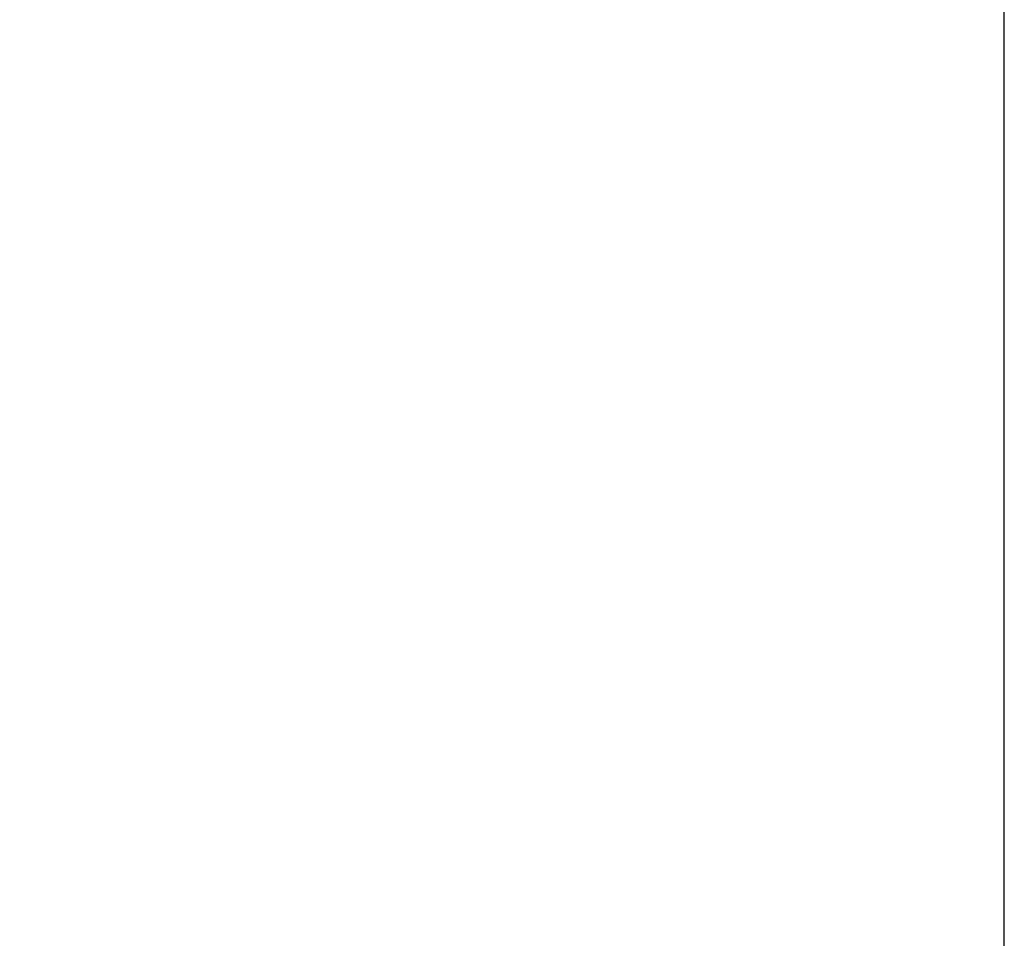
# Model space of a CAD drawing. Header units: millimetres. Extents: x 16.2 to 116, y 28.2 to 93.3.
# Tile 47 of 54: x 96.3 to 100.5, y 65 to 68.9. Entities that reach past the tile are written whole.
import ezdxf

# ---------------------------------------------------------------- set-up
doc = ezdxf.new("R2010")
doc.units = ezdxf.units.MM
doc.layers.add('DIM', color=4, linetype='Continuous')
doc.styles.add('DIM-7', font='SIMPLEX.shx', dxfattribs={"width": 0.7, "bigfont": 'chineset.shx'})
doc.dimstyles.new('CNS', dxfattribs={"dimscale": 0.4, "dimtxt": 3.5, "dimasz": 2.5, "dimexe": 1, "dimexo": 1.5, "dimgap": 0.09, "dimtad": 0, "dimtoh": 1, "dimdsep": 46, "dimtxsty": 'DIM-7', "dimcen": 0.09, "dimclrd": 256, "dimclre": 256, "dimclrt": 4, "dimadec": 0, "dimazin": 0, "dimtfac": 1, "dimtmove": 1, "dimatfit": 0, "dimfxl": 0, "dimtvp": 0.971429, "dimtolj": 1, "dimarcsym": 0})

# ---------------------------------------------------------------- blocks, each defined once
blk = doc.blocks.new('*D9')
at = {"layer": 'DEFPOINTS', "color": 0}
for p in [(100.5082, 77.3972), (74.5082, 57.8313), (100.5082, 57.8313)]:
    blk.add_point(p, dxfattribs=at)
at = {"layer": 'DIM', "lineweight": -2}
for p, q in [((74.5082, 58.4313), (74.5082, 77.7972)), ((100.5082, 58.4313), (100.5082, 77.7972)), ((75.5082, 77.3972), (99.5082, 77.3972))]:
    blk.add_line(p, q, dxfattribs=at)
at = {"layer": 'DIM'}
for points in [[(75.5082, 77.5638), (75.5082, 77.2305), (74.5082, 77.3972)], [(99.5082, 77.5638), (99.5082, 77.2305), (100.5082, 77.3972)]]:
    blk.add_solid(points, dxfattribs=at)
at = {"layer": 'DIM', "color": 4, "insert": (87.5082, 78.7572), "char_height": 1.4, "attachment_point": 5, "style": 'DIM-7'}
blk.add_mtext('\\A1;26', dxfattribs=at)

msp = doc.modelspace()

# ---------------------------------------------------------------- dimensions: what is measured, and where the dimension line sits
at = {"layer": 'DIM'}
dim = msp.add_linear_dim(base=(100.5082, 77.3972), p1=(74.5082, 57.8313), p2=(100.5082, 57.8313), dimstyle='CNS', dxfattribs=at)
dim.commit()
dim.dimension.update_dxf_attribs({"geometry": '*D9', "text_midpoint": (87.5082, 78.7572)})

doc.saveas('drawing.dxf')
